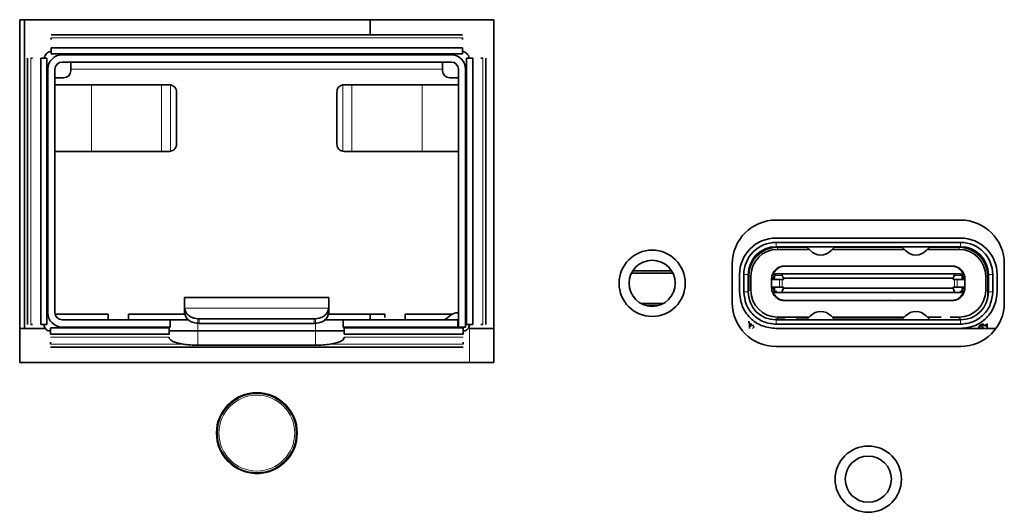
# Model space of a CAD drawing. Header units: millimetres. Extents: x 0 to 1118, y 0 to 864.
# Tile 48 of 172: x 337.68 to 346.22, y 378.26 to 382.53. Entities that reach past the tile are written whole.
import ezdxf

# ---------------------------------------------------------------- set-up
doc = ezdxf.new("R2010")
doc.units = ezdxf.units.MM

msp = doc.modelspace()

# ---------------------------------------------------------------- linework, layer by layer
at = {"color": 7, "linetype": 'Continuous', "lineweight": 35}
for p, q in [((341.7928, 382.5347), (337.6803, 382.5347)), ((337.6803, 382.5347), (337.6803, 379.5597)), ((337.7222, 382.5347), (337.7222, 379.8547)), ((340.7222, 382.5347), (340.7222, 382.4045)), ((341.7928, 379.5597), (341.7928, 382.5347)), ((341.5211, 382.4045), (337.952, 382.4045)), ((337.952, 382.3781), (337.952, 382.3616)), ((341.5211, 382.3781), (341.5211, 382.3616)), ((341.5211, 382.2912), (337.952, 382.2912)), ((340.7222, 382.2922), (340.7222, 382.2912)), ((337.7493, 382.2018), (337.7493, 379.8898)), ((337.7923, 382.2018), (337.7757, 382.2018)), ((337.8626, 382.2018), (337.8626, 379.8898)), ((337.9166, 379.8898), (337.9166, 382.2018)), ((341.5211, 382.2372), (337.952, 382.2372)), ((338.0491, 382.2297), (341.4241, 382.2297)), ((341.5566, 379.8898), (341.5566, 382.2018)), ((341.6106, 379.8898), (341.6106, 382.2018)), ((341.6809, 382.2018), (341.6974, 382.2018)), ((341.7238, 379.8898), (341.7238, 382.2018)), ((341.4241, 382.1672), (338.0491, 382.1672)), ((338.1241, 382.1047), (338.1241, 382.1672)), ((341.3491, 382.1047), (341.3491, 382.1672)), ((337.9241, 379.9922), (337.9241, 382.1047)), ((337.9866, 382.1047), (337.9866, 379.9922)), ((337.9866, 382.0297), (338.0616, 382.0297)), ((338.1241, 382.1047), (338.1241, 382.0922)), ((341.3491, 382.1047), (341.3491, 382.0922)), ((341.4116, 382.0297), (341.4866, 382.0297)), ((341.4866, 379.8672), (341.4866, 382.1047)), ((341.5491, 382.1047), (341.5491, 379.8672)), ((337.9866, 381.9697), (338.3019, 381.9697)), ((338.912, 381.9697), (338.3019, 381.9697)), ((338.9791, 381.9697), (338.9878, 381.9691)), ((340.4853, 381.9691), (340.494, 381.9697)), ((341.1712, 381.9697), (340.5611, 381.9697)), ((341.1712, 381.9697), (341.4866, 381.9697)), ((339.0412, 381.4547), (339.0412, 381.9072)), ((340.432, 381.9072), (340.432, 381.4547)), ((338.3019, 381.3922), (337.9866, 381.3922)), ((338.912, 381.3922), (338.3019, 381.3922)), ((338.9878, 381.3929), (338.9791, 381.3922)), ((340.494, 381.3922), (340.4853, 381.3929)), ((340.5611, 381.3922), (341.1712, 381.3922)), ((341.4866, 381.3922), (341.1712, 381.3922)), ((345.8428, 380.796), (344.2428, 380.796)), ((344.2428, 380.6397), (345.8428, 380.6397)), ((345.8428, 380.6022), (344.2428, 380.6022)), ((345.8428, 380.5647), (344.2428, 380.5647)), ((344.512, 380.5597), (344.2553, 380.5597)), ((344.5302, 380.541), (344.2553, 380.541)), ((344.2628, 380.5597), (344.2628, 380.5647)), ((344.4241, 380.5647), (344.4191, 380.5597)), ((344.5072, 380.5647), (344.5404, 380.5304)), ((344.7202, 380.5304), (344.7534, 380.5647)), ((344.7305, 380.541), (345.3552, 380.541)), ((345.337, 380.5597), (344.7486, 380.5597)), ((344.7678, 380.5647), (344.7728, 380.5597)), ((345.3178, 380.5647), (345.3128, 380.5597)), ((345.3322, 380.5647), (345.3654, 380.5304)), ((345.5452, 380.5304), (345.5784, 380.5647)), ((345.5555, 380.541), (345.8303, 380.541)), ((345.8303, 380.5597), (345.5736, 380.5597)), ((345.6666, 380.5597), (345.6616, 380.5647)), ((345.8228, 380.5597), (345.8228, 380.5647)), ((343.8628, 380.416), (343.8628, 380.0785)), ((346.2228, 380.0785), (346.2228, 380.416)), ((343.3481, 380.3339), (342.9876, 380.3339)), ((343.3365, 380.3547), (342.9992, 380.3547)), ((343.9253, 380.1722), (343.9253, 380.3222)), ((343.9628, 380.3222), (343.9628, 380.1722)), ((344.0003, 380.3222), (344.0003, 380.1722)), ((344.0032, 380.3597), (344.0104, 380.3597)), ((344.2291, 380.3285), (344.2266, 380.3285)), ((344.2291, 380.316), (344.2291, 380.2797)), ((344.3049, 380.3285), (344.2416, 380.3285)), ((344.2965, 380.316), (344.3066, 380.291)), ((345.7807, 380.3285), (344.3049, 380.3285)), ((344.6553, 380.3971), (344.3116, 380.3971)), ((344.3241, 380.3972), (344.6566, 380.3972)), ((344.6566, 380.3972), (344.8478, 380.3972)), ((344.8478, 380.3972), (345.2378, 380.3972)), ((345.2365, 380.3971), (344.8491, 380.3971)), ((345.4291, 380.3972), (345.2378, 380.3972)), ((345.4291, 380.3972), (345.7616, 380.3972)), ((345.7741, 380.3971), (345.4303, 380.3971)), ((345.7791, 380.291), (345.7891, 380.316)), ((345.8441, 380.3285), (345.7807, 380.3285)), ((345.859, 380.3285), (345.8566, 380.3285)), ((345.8566, 380.2797), (345.8566, 380.316)), ((346.0824, 380.3597), (346.0753, 380.3597)), ((346.0853, 380.1722), (346.0853, 380.3222)), ((346.1228, 380.1722), (346.1228, 380.3222)), ((346.1603, 380.3222), (346.1603, 380.1722)), ((344.0003, 380.3097), (344.0053, 380.3097)), ((344.0053, 380.3097), (344.0053, 380.1847)), ((344.0241, 380.3097), (344.0241, 380.1847)), ((344.2041, 380.2847), (344.2041, 380.2797)), ((344.2041, 380.2797), (344.2041, 380.2147)), ((344.2041, 380.2797), (344.2058, 380.2797)), ((344.2058, 380.2797), (344.2728, 380.2797)), ((344.296, 380.2797), (344.3064, 380.2797)), ((344.3066, 380.2797), (344.3066, 380.291)), ((344.3066, 380.291), (345.7791, 380.291)), ((345.7791, 380.291), (345.7791, 380.2797)), ((345.7896, 380.2797), (345.7792, 380.2797)), ((345.8798, 380.2797), (345.8128, 380.2797)), ((345.8816, 380.2797), (345.8798, 380.2797)), ((345.8816, 380.2797), (345.8816, 380.2847)), ((345.8816, 380.2147), (345.8816, 380.2797)), ((346.0616, 380.1847), (346.0616, 380.3097)), ((346.0803, 380.1847), (346.0803, 380.3097)), ((346.0803, 380.3097), (346.0853, 380.3097)), ((344.0053, 380.1847), (344.0003, 380.1847)), ((344.2041, 380.2147), (344.2058, 380.2147)), ((344.2041, 380.2147), (344.2041, 380.2097)), ((344.2058, 380.2147), (344.2728, 380.2147)), ((344.2266, 380.166), (344.2291, 380.166)), ((344.2291, 380.2147), (344.2291, 380.1785)), ((344.2416, 380.166), (344.3049, 380.166)), ((344.3064, 380.2147), (344.296, 380.2147)), ((344.3066, 380.2035), (344.2965, 380.1785)), ((344.3049, 380.166), (345.7807, 380.166)), ((344.3066, 380.2147), (344.3066, 380.2035)), ((345.7791, 380.2035), (344.3066, 380.2035)), ((345.7791, 380.2035), (345.7791, 380.2147)), ((345.7891, 380.1785), (345.7791, 380.2035)), ((345.7896, 380.2147), (345.7792, 380.2147)), ((345.7807, 380.166), (345.8441, 380.166)), ((345.8798, 380.2147), (345.8128, 380.2147)), ((345.8566, 380.1785), (345.8566, 380.2147)), ((345.859, 380.166), (345.8566, 380.166)), ((345.8816, 380.2147), (345.8798, 380.2147)), ((345.8816, 380.2097), (345.8816, 380.2147)), ((346.0853, 380.1847), (346.0803, 380.1847)), ((346.0803, 380.1847), (346.0803, 380.1233)), ((340.3616, 380.1247), (339.1116, 380.1247)), ((343.2656, 380.0728), (343.07, 380.0728)), ((344.3116, 380.0974), (344.6553, 380.0974)), ((344.6566, 380.0972), (344.3241, 380.0972)), ((344.6566, 380.0972), (344.8478, 380.0972)), ((345.2378, 380.0972), (344.8478, 380.0972)), ((344.8491, 380.0974), (345.2365, 380.0974)), ((345.4291, 380.0972), (345.2378, 380.0972)), ((345.7616, 380.0972), (345.4291, 380.0972)), ((345.4303, 380.0974), (345.7741, 380.0974)), ((338.4491, 379.9797), (337.9878, 379.9797)), ((338.4491, 379.9297), (338.4491, 379.9797)), ((339.1116, 379.9797), (338.6241, 379.9797)), ((338.6241, 379.9797), (338.6241, 379.9297)), ((339.1116, 379.9942), (339.1116, 380.0345)), ((339.1116, 380.0345), (339.1116, 380.0314)), ((339.1116, 379.9942), (339.1116, 379.9912)), ((340.3615, 380.0314), (340.3616, 380.0345)), ((340.3615, 379.9912), (340.3616, 379.9942)), ((340.3616, 380.0345), (340.3616, 379.9942)), ((340.8491, 379.9797), (340.3616, 379.9797)), ((340.7222, 379.9797), (340.7222, 379.9297)), ((340.8491, 379.9503), (340.8491, 379.9797)), ((341.433, 379.9797), (341.0241, 379.9797)), ((341.0241, 379.9797), (341.0241, 379.9297)), ((341.4845, 379.9922), (341.4866, 379.9922)), ((343.218, 380.0536), (343.1176, 380.0536)), ((337.7923, 379.8898), (337.7757, 379.8898)), ((338.0491, 379.9297), (338.9866, 379.9297)), ((338.9866, 379.9297), (338.9866, 379.8672)), ((339.1451, 379.9297), (338.9866, 379.9297)), ((339.2366, 379.939), (340.2366, 379.939)), ((340.2366, 379.8987), (339.2366, 379.8987)), ((340.4866, 379.9297), (340.3288, 379.9297)), ((341.4816, 379.9297), (340.4866, 379.9297)), ((340.4866, 379.9297), (340.4866, 379.8672)), ((341.383, 379.9414), (341.4122, 379.9659)), ((341.4816, 379.9297), (341.4816, 379.8672)), ((341.4866, 379.9297), (341.4816, 379.9297)), ((341.6809, 379.8898), (341.6974, 379.8898)), ((344.0128, 379.8672), (344.0128, 379.8994)), ((344.0253, 379.8927), (344.0253, 379.8797)), ((344.2371, 379.9354), (344.2553, 379.9347)), ((344.2428, 379.9297), (345.8428, 379.9297)), ((344.2428, 379.8922), (345.8428, 379.8922)), ((344.2553, 379.9535), (344.5302, 379.9535)), ((344.2553, 379.9347), (344.3212, 379.9347)), ((344.2628, 379.9347), (344.2628, 379.9297)), ((344.2991, 379.9347), (344.2991, 379.9297)), ((344.3491, 379.9297), (344.3491, 379.9347)), ((344.4116, 379.9297), (344.4116, 379.9347)), ((344.4175, 379.9347), (344.512, 379.9347)), ((344.4241, 379.9347), (344.4241, 379.9297)), ((344.4741, 379.9297), (344.4741, 379.9347)), ((344.4866, 379.9297), (344.4866, 379.9347)), ((344.5072, 379.9297), (344.5404, 379.9641)), ((344.7202, 379.9641), (344.7534, 379.9297)), ((344.7305, 379.9535), (345.3552, 379.9535)), ((344.7486, 379.9347), (345.337, 379.9347)), ((344.7866, 379.9297), (344.7866, 379.9347)), ((344.7991, 379.9347), (344.7991, 379.9297)), ((344.8491, 379.9297), (344.8491, 379.9347)), ((344.8616, 379.9297), (344.8616, 379.9347)), ((344.9116, 379.9297), (344.9116, 379.9347)), ((344.9241, 379.9347), (344.9241, 379.9297)), ((344.9741, 379.9297), (344.9741, 379.9347)), ((344.9866, 379.9297), (344.9866, 379.9347)), ((345.0366, 379.9297), (345.0366, 379.9347)), ((345.0491, 379.9347), (345.0491, 379.9297)), ((345.0991, 379.9297), (345.0991, 379.9347)), ((345.1116, 379.9297), (345.1116, 379.9347)), ((345.1616, 379.9297), (345.1616, 379.9347)), ((345.1741, 379.9347), (345.1741, 379.9297)), ((345.2241, 379.9297), (345.2241, 379.9347)), ((345.2366, 379.9297), (345.2366, 379.9347)), ((345.2866, 379.9297), (345.2866, 379.9347)), ((345.2991, 379.9347), (345.2991, 379.9297)), ((345.3654, 379.9641), (345.3322, 379.9297)), ((345.5784, 379.9297), (345.5452, 379.9641)), ((345.5555, 379.9535), (345.6748, 379.9535)), ((345.7519, 379.9535), (345.8303, 379.9535)), ((345.8228, 379.9297), (345.8228, 379.9347)), ((345.8303, 379.9347), (345.8487, 379.9354)), ((346.0303, 379.8547), (346.0303, 379.8891)), ((346.0603, 379.8797), (346.0603, 379.8932)), ((346.0728, 379.8994), (346.0728, 379.8672)), ((337.6803, 379.8547), (337.9026, 379.8547)), ((337.9466, 379.8597), (338.9772, 379.8597)), ((337.9466, 379.8047), (338.9772, 379.8047)), ((338.9866, 379.8672), (338.0491, 379.8672)), ((339.2272, 379.8347), (340.2459, 379.8347)), ((340.4959, 379.8347), (340.2459, 379.8347)), ((341.4816, 379.8672), (340.4866, 379.8672)), ((340.4959, 379.8597), (341.5265, 379.8597)), ((340.4959, 379.8057), (341.5265, 379.8057)), ((341.5491, 379.8672), (341.4866, 379.8672)), ((341.5828, 379.8547), (341.7928, 379.8547)), ((344.0253, 379.8797), (344.0128, 379.8672)), ((344.0128, 379.8547), (344.0128, 379.8672)), ((344.0253, 379.8797), (344.0503, 379.8797)), ((344.0553, 379.8722), (344.0378, 379.8547)), ((345.8428, 379.8547), (344.2428, 379.8547)), ((345.8428, 379.8547), (346.1499, 379.8547)), ((346.0353, 379.8797), (346.0303, 379.8747)), ((346.0478, 379.8547), (346.0303, 379.8722)), ((346.0353, 379.8797), (346.0603, 379.8797)), ((346.0603, 379.8797), (346.0728, 379.8672)), ((346.0728, 379.8672), (346.0728, 379.8547)), ((337.9466, 379.7189), (337.9466, 379.7354)), ((338.9772, 379.7792), (338.9772, 379.7759)), ((340.4959, 379.7792), (340.4959, 379.7759)), ((341.5265, 379.7189), (341.5265, 379.7354)), ((337.9466, 379.6925), (341.5265, 379.6925)), ((340.2459, 379.7102), (339.2272, 379.7102)), ((344.2428, 379.6985), (345.8428, 379.6985)), ((337.6803, 379.5597), (341.7928, 379.5597))]:
    msp.add_line(p, q, dxfattribs=at)
at = {"color": 7, "linetype": 'Continuous', "lineweight": 18}
for p, q in [((341.5211, 382.3781), (337.952, 382.3781)), ((337.7757, 379.8898), (337.7757, 382.2018)), ((341.6974, 379.8898), (341.6974, 382.2018)), ((341.3491, 382.1047), (338.1241, 382.1047)), ((338.3019, 381.9697), (338.3019, 381.3922)), ((338.912, 381.3922), (338.912, 381.9697)), ((338.9878, 381.3929), (338.9878, 381.9691)), ((340.4853, 381.9691), (340.4853, 381.3929)), ((340.5611, 381.9697), (340.5611, 381.3922)), ((341.1712, 381.3922), (341.1712, 381.9697)), ((344.2428, 380.6022), (344.2428, 380.5647)), ((345.8428, 380.6022), (345.8428, 380.5647)), ((344.2553, 380.5597), (344.2553, 380.541)), ((345.8303, 380.5597), (345.8303, 380.541)), ((344.0003, 380.3222), (343.9628, 380.3222)), ((344.2291, 380.3285), (344.2291, 380.316)), ((344.23, 380.316), (344.2291, 380.316)), ((344.23, 380.2797), (344.23, 380.316)), ((344.23, 380.316), (344.2965, 380.316)), ((344.3116, 380.3928), (344.6497, 380.3928)), ((344.6498, 380.393), (344.8546, 380.393)), ((344.8546, 380.3928), (345.231, 380.3928)), ((345.231, 380.393), (345.4358, 380.393)), ((345.4359, 380.3928), (345.7741, 380.3928)), ((345.7891, 380.316), (345.8557, 380.316)), ((345.8557, 380.316), (345.8557, 380.2797)), ((345.8566, 380.316), (345.8557, 380.316)), ((345.8566, 380.316), (345.8566, 380.3285)), ((346.1228, 380.3222), (346.0853, 380.3222)), ((344.0053, 380.3097), (344.0241, 380.3097)), ((344.2058, 380.2147), (344.2058, 380.2797)), ((344.2166, 380.2797), (344.2166, 380.2847)), ((344.2728, 380.2797), (344.2728, 380.2147)), ((344.296, 380.2147), (344.296, 380.2797)), ((345.7896, 380.2797), (345.7896, 380.2147)), ((345.8128, 380.2147), (345.8128, 380.2797)), ((345.8798, 380.2797), (345.8798, 380.2147)), ((346.0616, 380.3097), (346.0803, 380.3097)), ((343.9628, 380.1722), (344.0003, 380.1722)), ((344.0241, 380.1847), (344.0053, 380.1847)), ((344.2166, 380.2097), (344.2166, 380.2147)), ((344.23, 380.1785), (344.2291, 380.1785)), ((344.2291, 380.1785), (344.2291, 380.166)), ((344.23, 380.1785), (344.23, 380.2147)), ((344.2483, 380.1785), (344.23, 380.1785)), ((345.8557, 380.1785), (345.8373, 380.1785)), ((345.8557, 380.2147), (345.8557, 380.1785)), ((345.8566, 380.166), (345.8566, 380.1785)), ((346.0616, 380.1847), (346.0803, 380.1847)), ((346.1228, 380.1722), (346.0853, 380.1722)), ((344.6497, 380.1016), (344.3116, 380.1016)), ((344.8546, 380.1015), (344.6498, 380.1015)), ((345.231, 380.1016), (344.8546, 380.1016)), ((345.4358, 380.1015), (345.231, 380.1015)), ((345.7741, 380.1016), (345.4359, 380.1016)), ((339.1116, 380.0314), (340.3615, 380.0314)), ((339.2272, 379.9297), (339.2272, 379.8347)), ((339.2366, 379.8987), (339.2366, 379.939)), ((340.2366, 379.939), (340.2366, 379.8987)), ((340.2459, 379.8347), (340.2459, 379.9297)), ((344.2428, 379.8922), (344.2428, 379.9297)), ((344.2553, 379.9535), (344.2553, 379.9347)), ((345.8303, 379.9535), (345.8303, 379.9347)), ((345.8428, 379.9297), (345.8428, 379.8922)), ((339.2272, 379.7102), (339.2272, 379.8347)), ((340.2459, 379.8347), (340.2459, 379.7102)), ((341.5828, 379.5597), (341.5828, 379.8547)), ((338.9772, 379.7792), (337.9466, 379.7792)), ((339.0983, 379.7189), (337.9466, 379.7189)), ((341.5265, 379.7189), (340.3748, 379.7189)), ((341.5265, 379.7792), (340.4959, 379.7792)), ((339.5266, 379.2261), (339.5267, 379.2259)), ((339.5468, 379.2403), (339.5482, 379.2359)), ((339.5824, 379.2557), (339.5793, 379.259)), ((339.6018, 379.2692), (339.6017, 379.2694)), ((340.0873, 378.9657), (340.0828, 378.9668)), ((340.0849, 378.9903), (340.0851, 378.9904)), ((340.0828, 378.9272), (340.0873, 378.9283)), ((340.0849, 378.9037), (340.0851, 378.9036)), ((339.5266, 378.6679), (339.5267, 378.6681)), ((339.5482, 378.6581), (339.5468, 378.6537)), ((339.5793, 378.635), (339.5824, 378.6383)), ((339.6017, 378.6245), (339.6018, 378.6247))]:
    msp.add_line(p, q, dxfattribs=at)
at = {"color": 7, "linetype": 'Continuous', "lineweight": 18, "flags": 128}
for points in [[(339.5284, 379.2274), (339.5281, 379.2271), (339.5267, 379.2259)], [(339.6018, 379.2692), (339.6, 379.2687), (339.5996, 379.2686)], [(340.0849, 378.9903), (340.0853, 378.9885), (340.0854, 378.9881)], [(340.0849, 378.9037), (340.0853, 378.9055), (340.0854, 378.9059)], [(339.5284, 378.6665), (339.5281, 378.6668), (339.5267, 378.6681)], [(339.5996, 378.6254), (339.6, 378.6253), (339.6018, 378.6247)]]:
    msp.add_lwpolyline(points, dxfattribs=at)
at = {"color": 7, "linetype": 'Continuous', "lineweight": 35}
for centre, radius in [((343.1678, 380.2472), 0.2875), ((343.1678, 380.2472), 0.2), ((339.7378, 378.947), 0.35), ((345.0428, 378.5472), 0.2875), ((345.0428, 378.5472), 0.2)]:
    msp.add_circle(centre, radius, dxfattribs=at)
at = {"color": 7, "linetype": 'Continuous', "lineweight": 18}
for radius in [0.3415, 0.329]:
    msp.add_circle((339.7378, 378.947), radius, dxfattribs=at)
at = {"color": 7, "linetype": 'Continuous', "lineweight": 35}
for centre, radius, start, end in [((338.0491, 382.1047), 0.125, 90, 180), ((341.4241, 382.1047), 0.125, 0, 90), ((338.0491, 382.1047), 0.0625, 90, 180), ((341.4241, 382.1047), 0.0625, 0, 90), ((338.0616, 382.0922), 0.0625, 270, 0), ((341.4116, 382.0922), 0.0625, 180, 270), ((344.2428, 380.416), 0.38, 90, 180), ((345.8428, 380.416), 0.38, 0, 90), ((344.2428, 380.3222), 0.3175, 90, 180), ((344.2428, 380.3222), 0.28, 90, 180), ((345.8428, 380.3222), 0.3175, 0, 90), ((345.8428, 380.3222), 0.28, 0, 90), ((344.2428, 380.3222), 0.2425, 90, 180), ((344.2553, 380.3097), 0.25, 90, 180), ((344.2553, 380.3097), 0.2312, 90, 180), ((344.6303, 380.6172), 0.125, 224.02829, 315.97171), ((345.4553, 380.6172), 0.125, 224.02829, 315.97171), ((345.8303, 380.3097), 0.25, 0, 90), ((345.8303, 380.3097), 0.2313, 0, 90), ((345.8428, 380.3222), 0.2425, 0, 90), ((344.3166, 380.2847), 0.1125, 161.79004, 180), ((344.2416, 380.316), 0.0125, 90, 180), ((345.8441, 380.316), 0.0125, 0, 90), ((345.7691, 380.2847), 0.1125, 0, 18.20996), ((344.2428, 380.1722), 0.2425, 180, 270), ((344.2553, 380.1847), 0.2312, 180, 270), ((344.3166, 380.2097), 0.1125, 180, 198.20996), ((344.2416, 380.1785), 0.0125, 180, 270), ((345.8303, 380.1847), 0.2313, 270, 0), ((345.8428, 380.1722), 0.2425, 270, 0), ((345.8441, 380.1785), 0.0125, 270, 0), ((345.7691, 380.2097), 0.1125, 341.79004, 0), ((344.2428, 380.0785), 0.38, 180, 270), ((345.8428, 380.0785), 0.38, 270, 0), ((338.0491, 379.9922), 0.125, 180, 270), ((338.0491, 379.9922), 0.0625, 180, 270), ((341.4845, 379.8797), 0.1125, 90, 130), ((344.6303, 379.8772), 0.125, 44.02829, 135.97171), ((345.4553, 379.8772), 0.125, 44.02829, 135.97171), ((341.3509, 379.9797), 0.05, 270, 310), ((344.0303, 379.9172), 0.025, 180, 270), ((346.0453, 379.8547), 0.0375, 90, 180), ((339.7378, 378.947), 0.3498, 247.117, 352.883)]:
    msp.add_arc(centre, radius, start, end, dxfattribs=at)
at = {"color": 7, "linetype": 'Continuous', "lineweight": 18}
for centre, radius, start, end in [((339.7378, 378.947), 0.3498, 7.117, 112.883), ((339.7378, 378.947), 0.3498, 127.117, 232.883), ((339.1215, 378.1043), 1.1926, 69.82738, 70.13502), ((339.5253, 379.2338), 0.0125, 306.55189, 2.05523), ((339.5506, 379.2374), 0.00286, 212.09459, 250.85183), ((339.5799, 379.2544), 0.00286, 349.14817, 27.90541), ((339.5957, 379.2744), 0.0125, 237.94543, 293.44795), ((339.3162, 379.9021), 1.1926, 309.82738, 310.13502), ((340.0924, 378.9876), 0.0125, 186.55205, 242.05487), ((340.083, 378.9639), 0.00286, 92.09459, 130.85183), ((340.0924, 378.9063), 0.0125, 117.94502, 173.44795), ((340.083, 378.9301), 0.00286, 229.14817, 267.90541), ((339.1199, 379.7941), 1.1973, 289.86559, 290.17202), ((339.5253, 378.6602), 0.0125, 357.94591, 53.44811), ((339.5506, 378.6566), 0.00286, 109.14817, 147.90541), ((339.5799, 378.6396), 0.00286, 332.09459, 10.85183), ((339.5957, 378.6196), 0.0125, 66.55189, 122.05584)]:
    msp.add_arc(centre, radius, start, end, dxfattribs=at)
for centre, major_axis, start_param, end_param in [((339.7381, 378.9464), (-0.1731, 0.2999), 6.225992, 6.340379), ((339.7372, 378.947), (0.3463, 0), 6.225992, 6.340379), ((339.7381, 378.9476), (0.1731, 0.2999), 3.084399, 3.198786)]:
    msp.add_ellipse(centre, major_axis=major_axis, ratio=0.999578, start_param=start_param, end_param=end_param, dxfattribs=at)
at = {"color": 7, "linetype": 'Continuous', "lineweight": 35}
for points in [[(337.952, 382.2912), (337.952, 382.2908), (337.952, 382.29), (337.952, 382.2838), (337.952, 382.2749), (337.952, 382.2642), (337.952, 382.2536), (337.952, 382.2447), (337.952, 382.2385), (337.952, 382.2376), (337.952, 382.2372)], [(341.5211, 382.2912), (341.5211, 382.2908), (341.5211, 382.29), (341.5211, 382.2838), (341.5211, 382.2749), (341.5211, 382.2642), (341.5211, 382.2536), (341.5211, 382.2447), (341.5211, 382.2385), (341.5211, 382.2376), (341.5211, 382.2372)], [(337.9166, 382.2018), (337.9162, 382.2018), (337.9153, 382.2018), (337.9091, 382.2018), (337.9002, 382.2018), (337.8896, 382.2018), (337.8789, 382.2018), (337.87, 382.2018), (337.8638, 382.2018), (337.863, 382.2018), (337.8626, 382.2018)], [(337.893, 382.2018), (337.895, 382.2089), (337.8991, 382.2232), (337.9128, 382.241), (337.9306, 382.2547), (337.9449, 382.2588), (337.952, 382.2608)], [(341.5211, 382.2608), (341.5282, 382.2588), (341.5425, 382.2547), (341.5603, 382.241), (341.574, 382.2232), (341.5781, 382.2089), (341.5801, 382.2018)], [(341.5566, 382.2018), (341.557, 382.2018), (341.5578, 382.2018), (341.564, 382.2018), (341.5729, 382.2018), (341.5836, 382.2018), (341.5942, 382.2018), (341.6031, 382.2018), (341.6093, 382.2018), (341.6102, 382.2018), (341.6106, 382.2018)], [(338.9791, 381.9697), (338.9729, 381.9697), (338.9607, 381.9697), (338.9429, 381.9697), (338.9262, 381.9697), (338.9167, 381.9697), (338.912, 381.9697)], [(339.0412, 381.9072), (339.0404, 381.9146), (339.0388, 381.9296), (339.0268, 381.949), (339.0094, 381.9636), (338.995, 381.9673), (338.9878, 381.9691)], [(340.4853, 381.9691), (340.4781, 381.9673), (340.4637, 381.9636), (340.4463, 381.949), (340.4343, 381.9296), (340.4327, 381.9146), (340.432, 381.9072)], [(340.5611, 381.9697), (340.5564, 381.9697), (340.547, 381.9697), (340.5303, 381.9697), (340.5125, 381.9697), (340.5002, 381.9697), (340.494, 381.9697)], [(338.9878, 381.3929), (338.995, 381.3947), (339.0094, 381.3983), (339.0268, 381.413), (339.0388, 381.4324), (339.0404, 381.4473), (339.0412, 381.4547)], [(340.432, 381.4547), (340.4327, 381.4473), (340.4343, 381.4324), (340.4463, 381.413), (340.4637, 381.3983), (340.4781, 381.3947), (340.4853, 381.3929)], [(338.912, 381.3922), (338.9167, 381.3922), (338.9262, 381.3922), (338.9429, 381.3922), (338.9607, 381.3922), (338.9729, 381.3922), (338.9791, 381.3922)], [(340.494, 381.3922), (340.5002, 381.3922), (340.5125, 381.3922), (340.5303, 381.3922), (340.547, 381.3922), (340.5564, 381.3922), (340.5611, 381.3922)], [(344.2416, 380.3285), (344.24, 380.3283), (344.237, 380.3279), (344.2332, 380.325), (344.2305, 380.3209), (344.2301, 380.3176), (344.23, 380.316)], [(344.3116, 380.3971), (344.3116, 380.3971), (344.3116, 380.397), (344.3116, 380.3963), (344.3116, 380.396)], [(344.3116, 380.396), (344.3116, 380.3956), (344.3116, 380.3948), (344.3116, 380.3935), (344.3116, 380.3928)], [(345.7741, 380.396), (345.7741, 380.3963), (345.7741, 380.397), (345.7741, 380.3971), (345.7741, 380.3971)], [(345.7741, 380.3928), (345.7741, 380.3935), (345.7741, 380.3948), (345.7741, 380.3956), (345.7741, 380.396)], [(345.8441, 380.3285), (345.8456, 380.3283), (345.8486, 380.3279), (345.8524, 380.325), (345.8551, 380.3209), (345.8555, 380.3176), (345.8557, 380.316)], [(344.2728, 380.2797), (344.2739, 380.2797), (344.2761, 380.2797), (344.2818, 380.2797), (344.2885, 380.2797), (344.2935, 380.2797), (344.296, 380.2797)], [(345.8128, 380.2797), (345.8117, 380.2797), (345.8095, 380.2797), (345.8038, 380.2797), (345.7971, 380.2797), (345.7921, 380.2797), (345.7896, 380.2797)], [(344.2428, 379.8547), (344.2012, 379.8595), (344.118, 379.8691), (344.013, 379.9425), (343.9396, 380.0474), (343.9301, 380.1306), (343.9253, 380.1722)], [(344.2428, 379.8922), (344.2061, 379.8965), (344.1327, 379.9049), (344.0402, 379.9696), (343.9754, 380.0622), (343.967, 380.1356), (343.9628, 380.1722)], [(344.23, 380.1785), (344.2301, 380.1769), (344.2305, 380.1736), (344.2332, 380.1694), (344.237, 380.1666), (344.24, 380.1662), (344.2416, 380.166)], [(344.2728, 380.2147), (344.2739, 380.2147), (344.2761, 380.2147), (344.2818, 380.2147), (344.2885, 380.2147), (344.2935, 380.2147), (344.296, 380.2147)], [(345.8128, 380.2147), (345.8117, 380.2147), (345.8095, 380.2147), (345.8038, 380.2147), (345.7971, 380.2147), (345.7921, 380.2147), (345.7896, 380.2147)], [(346.1603, 380.1722), (346.1555, 380.1306), (346.146, 380.0474), (346.0726, 379.9425), (345.9676, 379.8691), (345.8844, 379.8595), (345.8428, 379.8547)], [(345.8428, 379.8922), (345.8795, 379.8965), (345.9529, 379.9049), (346.0454, 379.9696), (346.1102, 380.0622), (346.1186, 380.1356), (346.1228, 380.1722)], [(345.8441, 380.166), (345.8456, 380.1662), (345.8486, 380.1666), (345.8524, 380.1694), (345.8551, 380.1736), (345.8555, 380.1769), (345.8557, 380.1785)], [(339.1116, 380.0345), (339.1116, 380.0479), (339.1116, 380.0746), (339.1116, 380.1027), (339.1116, 380.1213), (339.1116, 380.1236), (339.1116, 380.1247)], [(340.3616, 380.1247), (340.3616, 380.1236), (340.3616, 380.1213), (340.3616, 380.1027), (340.3616, 380.0746), (340.3616, 380.0479), (340.3616, 380.0345)], [(344.3116, 380.1016), (344.3116, 380.101), (344.3116, 380.0997), (344.3116, 380.0989), (344.3116, 380.0985)], [(344.3116, 380.0985), (344.3116, 380.0982), (344.3116, 380.0975), (344.3116, 380.0974), (344.3116, 380.0974)], [(345.7741, 380.0985), (345.7741, 380.0989), (345.7741, 380.0997), (345.7741, 380.101), (345.7741, 380.1016)], [(345.7741, 380.0974), (345.7741, 380.0974), (345.7741, 380.0975), (345.7741, 380.0982), (345.7741, 380.0985)], [(339.2366, 379.939), (339.2205, 379.9403), (339.1884, 379.9431), (339.1477, 379.9643), (339.1186, 379.9948), (339.1139, 380.0192), (339.1116, 380.0314)], [(339.1116, 379.9912), (339.1139, 379.9789), (339.1186, 379.9545), (339.1477, 379.9241), (339.1884, 379.9028), (339.2205, 379.9001), (339.2366, 379.8987)], [(340.3615, 380.0314), (340.3592, 380.0192), (340.3545, 379.9948), (340.3255, 379.9643), (340.2847, 379.9431), (340.2526, 379.9403), (340.2366, 379.939)], [(340.2366, 379.8987), (340.2526, 379.9001), (340.2847, 379.9028), (340.3255, 379.9241), (340.3545, 379.9545), (340.3592, 379.9789), (340.3615, 379.9912)], [(337.8626, 379.8898), (337.863, 379.8898), (337.8638, 379.8898), (337.87, 379.8898), (337.8789, 379.8898), (337.8896, 379.8898), (337.9002, 379.8898), (337.9091, 379.8898), (337.9153, 379.8898), (337.9162, 379.8898), (337.9166, 379.8898)], [(341.5566, 379.8898), (341.557, 379.8898), (341.5578, 379.8898), (341.564, 379.8898), (341.5729, 379.8898), (341.5836, 379.8898), (341.5942, 379.8898), (341.6031, 379.8898), (341.6093, 379.8898), (341.6102, 379.8898), (341.6106, 379.8898)], [(337.9416, 379.8347), (337.935, 379.8355), (337.9219, 379.837), (337.9054, 379.8486), (337.8938, 379.8651), (337.8923, 379.8782), (337.8916, 379.8847)], [(337.9466, 379.8587), (337.9466, 379.8583), (337.9466, 379.8575), (337.9466, 379.8513), (337.9466, 379.8424), (337.9466, 379.8317), (337.9466, 379.8211), (337.9466, 379.8122), (337.9466, 379.806), (337.9466, 379.8051), (337.9466, 379.8047)], [(338.9772, 379.8047), (338.9772, 379.8051), (338.9772, 379.806), (338.9772, 379.8122), (338.9772, 379.8211), (338.9772, 379.8317), (338.9772, 379.8424), (338.9772, 379.8513), (338.9772, 379.8575), (338.9772, 379.8583), (338.9772, 379.8587)], [(339.2272, 379.8347), (339.1945, 379.8347), (339.1291, 379.8347), (339.0466, 379.8347), (338.9887, 379.8347), (338.9811, 379.8347), (338.9772, 379.8347)], [(340.4959, 379.8057), (340.4959, 379.8061), (340.4959, 379.807), (340.4959, 379.8132), (340.4959, 379.8221), (340.4959, 379.8327), (340.4959, 379.8434), (340.4959, 379.8523), (340.4959, 379.8585), (340.4959, 379.8593), (340.4959, 379.8597)], [(341.5265, 379.8057), (341.5265, 379.8061), (341.5265, 379.807), (341.5265, 379.8132), (341.5265, 379.8221), (341.5265, 379.8327), (341.5265, 379.8434), (341.5265, 379.8523), (341.5265, 379.8585), (341.5265, 379.8593), (341.5265, 379.8597)], [(341.5816, 379.8847), (341.5808, 379.8782), (341.5793, 379.8651), (341.5677, 379.8486), (341.5512, 379.837), (341.5381, 379.8355), (341.5316, 379.8347)]]:
    msp.add_open_spline(points, degree=3, dxfattribs=at)
for points, knots in [([(344.2097, 380.3199), (344.2145, 380.331), (344.2231, 380.3511), (344.2475, 380.3754), (344.277, 380.3925), (344.3004, 380.3956), (344.3116, 380.3971)], [0, 0, 0, 0, 0.29251, 0.531861, 0.776256, 1, 1, 1, 1]), ([(344.2097, 380.3199), (344.2104, 380.3214), (344.2116, 380.3241), (344.2149, 380.3268), (344.2182, 380.3282), (344.2206, 380.3284), (344.2216, 380.3285)], [0, 0, 0, 0, 0.332371, 0.608747, 0.830414, 1, 1, 1, 1]), ([(344.3049, 380.3285), (344.3041, 380.3284), (344.3024, 380.3284), (344.3001, 380.3276), (344.2982, 380.3264), (344.2968, 380.3248), (344.2958, 380.3229), (344.2953, 380.3199), (344.296, 380.3176), (344.2965, 380.316)], [0, 0, 0, 0, 0.1136077, 0.2189852, 0.3254668, 0.442122, 0.5644238, 0.6949955, 1, 1, 1, 1]), ([(344.6498, 380.393), (344.6505, 380.394), (344.6516, 380.3957), (344.6541, 380.397), (344.6557, 380.3972), (344.6566, 380.3972)], [0, 0, 0, 0, 0.396673, 0.672436, 1, 1, 1, 1]), ([(344.8478, 380.3972), (344.8487, 380.3972), (344.8502, 380.397), (344.8527, 380.3957), (344.8539, 380.394), (344.8546, 380.393)], [0, 0, 0, 0, 0.3275617, 0.603324, 1, 1, 1, 1]), ([(345.231, 380.393), (345.2317, 380.394), (345.2329, 380.3957), (345.2354, 380.397), (345.237, 380.3972), (345.2378, 380.3972)], [0, 0, 0, 0, 0.396673, 0.672436, 1, 1, 1, 1]), ([(345.4291, 380.3972), (345.4299, 380.3972), (345.4315, 380.397), (345.434, 380.3957), (345.4351, 380.394), (345.4358, 380.393)], [0, 0, 0, 0, 0.327562, 0.603324, 1, 1, 1, 1]), ([(345.7741, 380.3971), (345.7852, 380.3956), (345.8086, 380.3925), (345.8381, 380.3754), (345.8625, 380.3511), (345.8712, 380.331), (345.8759, 380.3199)], [0, 0, 0, 0, 0.223724, 0.468138, 0.707456, 1, 1, 1, 1]), ([(345.7891, 380.316), (345.7896, 380.3176), (345.7905, 380.3205), (345.7894, 380.3242), (345.7875, 380.3264), (345.7856, 380.3276), (345.7833, 380.3284), (345.7816, 380.3284), (345.7807, 380.3285)], [0, 0, 0, 0, 0.299137, 0.555993, 0.670876, 0.776566, 0.88302, 1, 1, 1, 1]), ([(345.8759, 380.3199), (345.8753, 380.3214), (345.874, 380.3241), (345.8707, 380.3268), (345.8674, 380.3282), (345.8651, 380.3284), (345.8641, 380.3285)], [0, 0, 0, 0, 0.332371, 0.608747, 0.830414, 1, 1, 1, 1]), ([(344.2097, 380.1746), (344.2104, 380.1731), (344.2116, 380.1704), (344.2149, 380.1677), (344.2182, 380.1662), (344.2206, 380.1661), (344.2216, 380.166)], [0, 0, 0, 0, 0.332371, 0.608747, 0.830414, 1, 1, 1, 1]), ([(344.3116, 380.0974), (344.3004, 380.0989), (344.277, 380.102), (344.2475, 380.1191), (344.2231, 380.1434), (344.2145, 380.1635), (344.2097, 380.1746)], [0, 0, 0, 0, 0.223724, 0.468138, 0.707456, 1, 1, 1, 1]), ([(344.2965, 380.1785), (344.296, 380.1769), (344.2951, 380.1739), (344.2962, 380.1703), (344.2981, 380.1681), (344.3, 380.1669), (344.3023, 380.1661), (344.304, 380.166), (344.3049, 380.166)], [0, 0, 0, 0, 0.299137, 0.555993, 0.670876, 0.776566, 0.88302, 1, 1, 1, 1]), ([(345.8759, 380.1746), (345.8712, 380.1635), (345.8625, 380.1434), (345.8381, 380.1191), (345.8086, 380.102), (345.7852, 380.0989), (345.7741, 380.0974)], [0, 0, 0, 0, 0.29251, 0.531861, 0.776256, 1, 1, 1, 1]), ([(345.7891, 380.1785), (345.7896, 380.1768), (345.7904, 380.1738), (345.7893, 380.1702), (345.7874, 380.1681), (345.7855, 380.1669), (345.7832, 380.1661), (345.7815, 380.166), (345.7807, 380.166)], [0, 0, 0, 0, 0.318038, 0.557027, 0.671978, 0.780777, 0.888404, 1, 1, 1, 1]), ([(345.8759, 380.1746), (345.8753, 380.1731), (345.874, 380.1704), (345.8707, 380.1677), (345.8674, 380.1662), (345.8651, 380.1661), (345.8641, 380.166)], [0, 0, 0, 0, 0.332371, 0.608747, 0.830414, 1, 1, 1, 1]), ([(344.6566, 380.0972), (344.6557, 380.0973), (344.6541, 380.0975), (344.6516, 380.0988), (344.6505, 380.1005), (344.6498, 380.1015)], [0, 0, 0, 0, 0.3275617, 0.6033239, 1, 1, 1, 1]), ([(344.8546, 380.1015), (344.8539, 380.1005), (344.8527, 380.0988), (344.8502, 380.0975), (344.8487, 380.0973), (344.8478, 380.0972)], [0, 0, 0, 0, 0.396673, 0.672436, 1, 1, 1, 1]), ([(345.2378, 380.0972), (345.237, 380.0973), (345.2354, 380.0975), (345.2329, 380.0988), (345.2317, 380.1005), (345.231, 380.1015)], [0, 0, 0, 0, 0.327562, 0.603324, 1, 1, 1, 1]), ([(345.4358, 380.1015), (345.4351, 380.1005), (345.434, 380.0988), (345.4315, 380.0975), (345.4299, 380.0973), (345.4291, 380.0972)], [0, 0, 0, 0, 0.3966732, 0.6724362, 1, 1, 1, 1]), ([(346.04, 379.8922), (346.0352, 379.8918), (346.0257, 379.8908), (346.0129, 379.8835), (346.0034, 379.8728), (345.9994, 379.8623), (345.9992, 379.8563), (345.9991, 379.8547)], [0, 0, 0, 0, 0.234185, 0.468255, 0.703684, 0.923315, 1, 1, 1, 1]), ([(340.2459, 379.8347), (340.2791, 379.8347), (340.3388, 379.8347), (340.3854, 379.8347), (340.406, 379.8347)], [0, 0, 0, 0, 0.556786, 1, 1, 1, 1]), ([(338.9772, 379.7759), (338.9793, 379.7693), (338.9829, 379.758), (339.0096, 379.7419), (339.0459, 379.7287), (339.0814, 379.7221), (339.0983, 379.7189)], [0, 0, 0, 0, 0.291222, 0.5005, 0.762069, 1, 1, 1, 1]), ([(339.2272, 379.7102), (339.2044, 379.7105), (339.1588, 379.7111), (339.1185, 379.7163), (339.0983, 379.7189)], [0, 0, 0, 0, 0.501009, 1, 1, 1, 1]), ([(340.3748, 379.7189), (340.3547, 379.7163), (340.3143, 379.7111), (340.2687, 379.7105), (340.2459, 379.7102)], [0, 0, 0, 0, 0.499, 1, 1, 1, 1]), ([(340.4959, 379.7759), (340.4944, 379.7702), (340.4914, 379.7588), (340.4658, 379.743), (340.4281, 379.7289), (340.3925, 379.7222), (340.3748, 379.7189)], [0, 0, 0, 0, 0.250679, 0.500526, 0.750653, 1, 1, 1, 1])]:
    msp.add_open_spline(points, degree=3, knots=knots, dxfattribs=at)
at = {"color": 7, "linetype": 'Continuous', "lineweight": 18}
for points in [[(344.2166, 380.2847), (344.217, 380.2923), (344.2179, 380.3075), (344.2237, 380.3215), (344.2266, 380.3285)], [(345.859, 380.3285), (345.8619, 380.3215), (345.8678, 380.3075), (345.8686, 380.2923), (345.8691, 380.2847)], [(344.2266, 380.166), (344.2237, 380.173), (344.2179, 380.187), (344.217, 380.2022), (344.2166, 380.2097)], [(345.8691, 380.2097), (345.8686, 380.2022), (345.8678, 380.187), (345.8619, 380.173), (345.859, 380.166)]]:
    msp.add_open_spline(points, degree=3, dxfattribs=at)
for points, knots in [([(344.2231, 380.3285), (344.2272, 380.3372), (344.235, 380.3538), (344.256, 380.374), (344.2817, 380.3888), (344.3018, 380.3915), (344.3116, 380.3928)], [0, 0, 0, 0, 0.278759, 0.536964, 0.773816, 1, 1, 1, 1]), ([(345.7741, 380.3928), (345.7838, 380.3915), (345.8038, 380.3887), (345.8295, 380.3741), (345.8506, 380.3539), (345.8584, 380.3372), (345.8625, 380.3285)], [0, 0, 0, 0, 0.224805, 0.462888, 0.719413, 1, 1, 1, 1]), ([(344.3116, 380.1016), (344.3018, 380.103), (344.2818, 380.1058), (344.2561, 380.1204), (344.235, 380.1406), (344.2272, 380.1573), (344.2231, 380.166)], [0, 0, 0, 0, 0.224805, 0.462888, 0.719413, 1, 1, 1, 1]), ([(345.8625, 380.166), (345.8584, 380.1573), (345.8506, 380.1406), (345.8296, 380.1204), (345.8039, 380.1057), (345.7839, 380.103), (345.7741, 380.1016)], [0, 0, 0, 0, 0.278759, 0.536964, 0.773816, 1, 1, 1, 1]), ([(339.5496, 379.2347), (339.5483, 379.2338), (339.5456, 379.2321), (339.5416, 379.2294), (339.5377, 379.2268), (339.5338, 379.2242), (339.5329, 379.2237), (339.5327, 379.2237), (339.5327, 379.2237)], [0, 0, 0, 0, 0.106203, 0.213089, 0.349307, 0.572631, 0.997278, 1, 1, 1, 1]), ([(339.5869, 379.2656), (339.5877, 379.2644), (339.5888, 379.2629), (339.5884, 379.2603), (339.5874, 379.2587), (339.586, 379.2575), (339.5851, 379.2569), (339.5841, 379.2564), (339.5831, 379.256), (339.5826, 379.2558), (339.5824, 379.2557)], [0, 0, 0, 0, 0.481674, 0.669596, 0.834049, 0.880384, 0.911463, 0.948744, 0.981439, 1, 1, 1, 1]), ([(339.6007, 379.2629), (339.6004, 379.2627), (339.5999, 379.2623), (339.596, 379.2604), (339.5923, 379.2586), (339.5879, 379.2564), (339.5847, 379.2549), (339.583, 379.254), (339.5827, 379.2538)], [0, 0, 0, 0, 0.418026, 0.594815, 0.771695, 0.873161, 0.974276, 1, 1, 1, 1]), ([(340.0811, 378.9279), (340.0814, 378.9363), (340.0819, 378.949), (340.0813, 378.9617), (340.0811, 378.9661)], [0, 0, 0, 0, 0.655623, 1, 1, 1, 1]), ([(340.08, 378.9078), (340.0799, 378.9082), (340.0798, 378.9088), (340.0801, 378.9131), (340.0804, 378.9172), (340.0807, 378.9221), (340.081, 378.9256), (340.0811, 378.9275), (340.0811, 378.9279)], [0, 0, 0, 0, 0.4180259, 0.5948154, 0.7716952, 0.8731613, 0.9742761, 1, 1, 1, 1]), ([(339.5374, 378.657), (339.538, 378.6582), (339.5387, 378.66), (339.5412, 378.661), (339.5431, 378.6609), (339.5448, 378.6602), (339.5458, 378.6597), (339.5467, 378.6592), (339.5476, 378.6586), (339.548, 378.6582), (339.5482, 378.6581)], [0, 0, 0, 0, 0.481674, 0.669596, 0.834049, 0.880384, 0.911463, 0.948744, 0.981439, 1, 1, 1, 1]), ([(339.5496, 378.6593), (339.5567, 378.6548), (339.5675, 378.648), (339.5788, 378.6422), (339.5827, 378.6402)], [0, 0, 0, 0, 0.655623, 1, 1, 1, 1]), ([(339.5827, 378.6402), (339.5842, 378.6394), (339.5871, 378.638), (339.5913, 378.6359), (339.5955, 378.6338), (339.5997, 378.6318), (339.6007, 378.6312), (339.6007, 378.631), (339.6007, 378.631)], [0, 0, 0, 0, 0.106203, 0.213089, 0.349307, 0.572631, 0.997278, 1, 1, 1, 1])]:
    msp.add_open_spline(points, degree=3, knots=knots, dxfattribs=at)

doc.saveas('drawing.dxf')
